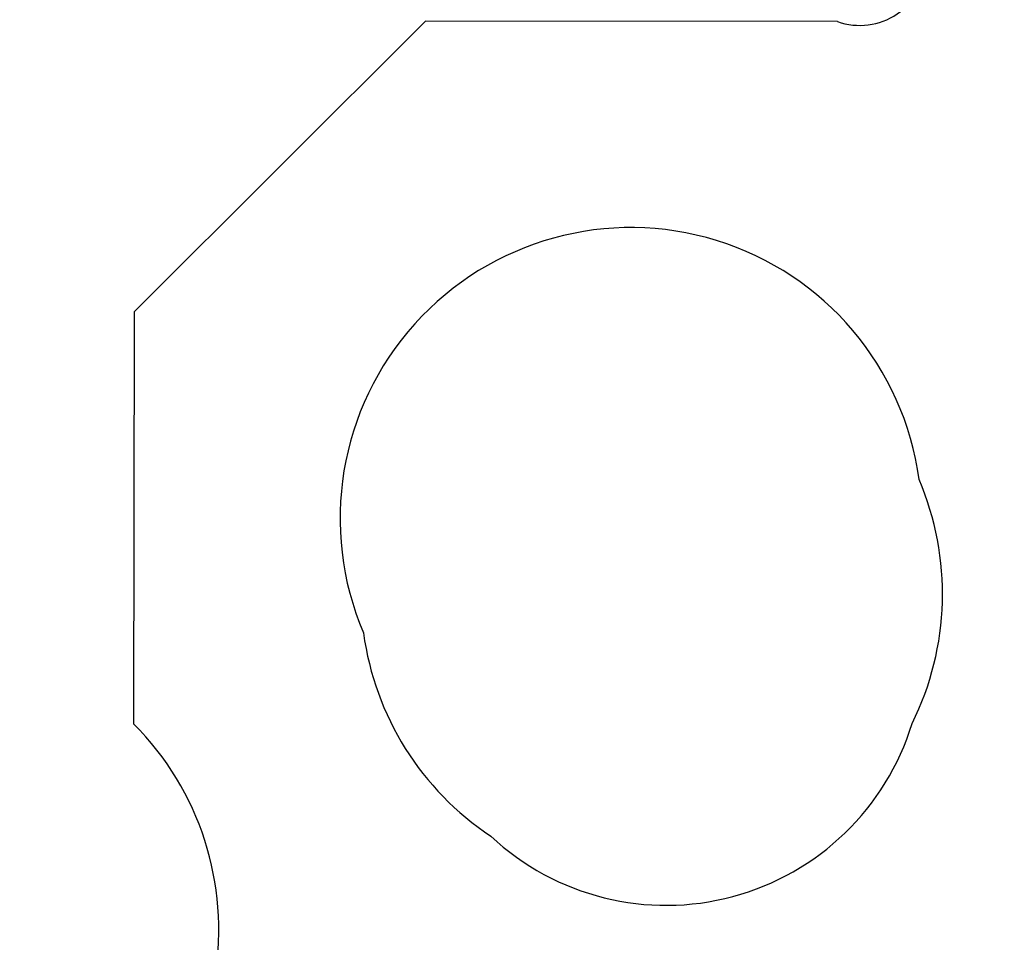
# Model space of a CAD drawing. Header units: millimetres. Extents: x 1841 to 4925, y 385 to 2485.
# Tile 5 of 28: x 2891 to 2935, y 1369 to 1410. Entities that reach past the tile are written whole.
import ezdxf

# ---------------------------------------------------------------- set-up
doc = ezdxf.new("R2010")
doc.units = ezdxf.units.MM

msp = doc.modelspace()

# ---------------------------------------------------------------- linework, layer by layer
at = {"color": 7, "linetype": 'Continuous', "lineweight": 25}
for p, q in [((2908.771, 1409.82), (2895.74, 1396.82)), ((2927.177, 1409.799), (2908.771, 1409.82)), ((2895.74, 1396.82), (2895.719, 1378.407))]:
    msp.add_line(p, q, dxfattribs=at)
msp.add_circle((2964.819, 1212.77), 158, dxfattribs=at)
for centre, radius, start, end in [((2928.183, 1412.626), 3, 250.418, 357.3786), ((2917.949, 1387.591), 13, 7.7094, 203.1609), ((2918.879, 1384.222), 13, 333.5827, 23.1609), ((2918.879, 1384.222), 13, 187.7094, 236.4173), ((2886.528, 1369.219), 13, 296.5844, 44.9749), ((2919.526, 1381.807), 11.5, 227.0348, 342.9652)]:
    msp.add_arc(centre, radius, start, end, dxfattribs=at)

doc.saveas('drawing.dxf')
